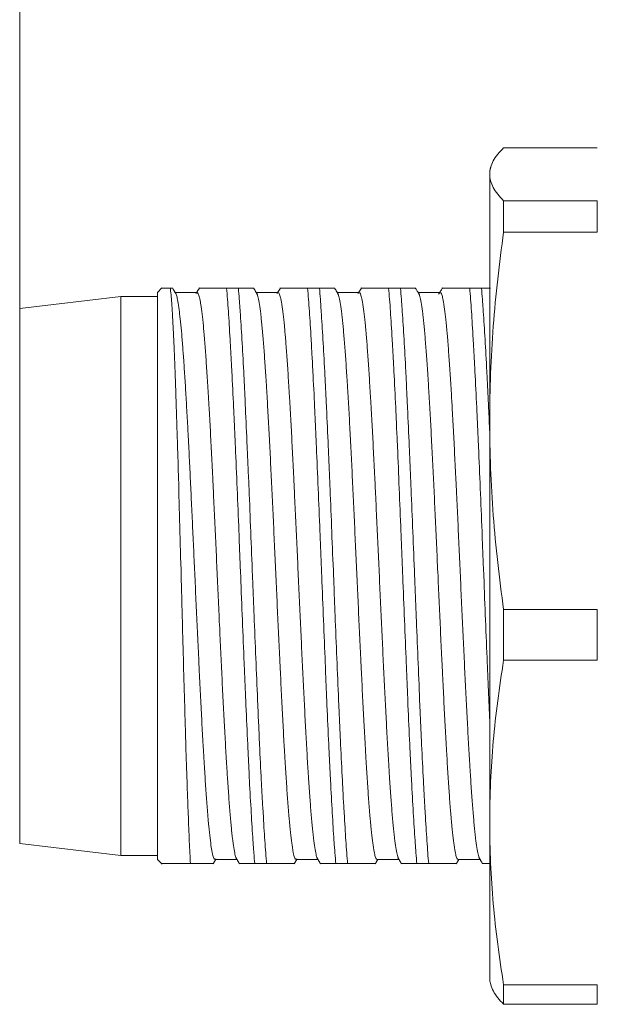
# Model space of a CAD drawing. Header units: millimetres. Extents: x 0 to 420, y 0 to 297.
# Tile 10 of 46: x 79.31 to 86.44, y 131.92 to 144.07. Entities that reach past the tile are written whole.
import ezdxf

# ---------------------------------------------------------------- set-up
doc = ezdxf.new("R2010")
doc.units = ezdxf.units.MM
doc.layers.add('1', color=7, linetype='Continuous', true_color=0xffffff)
doc.styles.add('blockfont', font='simplex.shx')
doc.dimstyles.get("Standard").update_dxf_attribs({"dimtxt": 3.5, "dimasz": 3.5, "dimexe": 0.18, "dimexo": 0.0625, "dimgap": 1, "dimtad": 1, "dimtih": 1, "dimtoh": 1, "dimzin": 0, "dimdsep": 46, "dimtxsty": 'Standard', "dimcen": 0.09, "dimclrt": 5, "dimadec": 0, "dimazin": 0, "dimtfac": 1, "dimtofl": 0, "dimtmove": 0, "dimatfit": 3, "dimfxl": 1, "dimtolj": 1, "dimtzin": 0, "dimarcsym": 0})

# ---------------------------------------------------------------- blocks, each defined once
blk = doc.blocks.new('_U10')
at = {"color": 124, "linetype": 'Continuous', "lineweight": 13, "transparency": 16777216}
for p, q in [((79.315, 140.51), (79.315, 188.041)), ((204.515, 168.015), (204.515, 188.041))]:
    blk.add_line(p, q, dxfattribs=at)
at = {"color": 250, "linetype": 'Continuous', "lineweight": 13, "transparency": 16777216}
blk.add_line((82.815, 186.041), (201.015, 186.041), dxfattribs=at)
at = {"color": 250, "linetype": 'Continuous', "lineweight": 18, "transparency": 16777216}
for points in [[(82.815, 186.624), (82.815, 185.457), (79.315, 186.041)], [(201.015, 186.624), (201.015, 185.457), (204.515, 186.041)]]:
    blk.add_solid(points, dxfattribs=at)
at = {"layer": 'Defpoints', "color": 0, "linetype": 'Continuous', "lineweight": 18, "transparency": 16777216}
for p in [(204.515, 186.041), (204.515, 168.015), (79.315, 140.51)]:
    blk.add_point(p, dxfattribs=at)
at = {"color": 250, "linetype": 'Continuous', "lineweight": 13, "transparency": 16777216, "insert": (133.582, 190.591), "char_height": 3.5, "attachment_point": 1, "style": 'blockfont'}
blk.add_mtext('\\A1;125.20', dxfattribs=at)

msp = doc.modelspace()

# ---------------------------------------------------------------- linework, layer by layer
at = {"layer": '1', "color": 250, "linetype": 'Continuous', "lineweight": 18}
for p, q in [((85.287, 142.495), (86.443, 142.495)), ((85.127, 142.253), (85.115, 142.21)), ((85.115, 142.21), (85.115, 142.167)), ((85.115, 139.125), (85.115, 142.167)), ((86.443, 141.839), (85.287, 141.839)), ((85.287, 141.654), (85.287, 141.839)), ((86.443, 141.839), (86.443, 141.654)), ((85.287, 141.454), (85.287, 141.654)), ((86.443, 141.654), (86.443, 141.454)), ((85.287, 141.454), (86.443, 141.454)), ((81.069, 140.764), (81.015, 140.71)), ((81.015, 137.21), (81.015, 140.71)), ((81.503, 140.71), (81.227, 140.71)), ((82.014, 140.76), (81.868, 140.76)), ((82.503, 140.71), (82.227, 140.71)), ((83.014, 140.76), (82.868, 140.76)), ((83.503, 140.71), (83.227, 140.71)), ((84.014, 140.76), (83.868, 140.76)), ((84.503, 140.71), (84.227, 140.71)), ((85.014, 140.76), (84.868, 140.76)), ((79.315, 140.51), (80.565, 140.66)), ((81.015, 140.66), (80.565, 140.66)), ((80.565, 133.76), (80.565, 140.66)), ((79.315, 133.91), (79.315, 140.51)), ((85.115, 134.167), (85.115, 139.125)), ((81.015, 133.71), (81.015, 137.21)), ((85.287, 136.169), (85.287, 136.795)), ((86.443, 136.795), (85.287, 136.795)), ((86.443, 136.795), (86.443, 136.169)), ((85.287, 136.169), (86.443, 136.169)), ((85.115, 132.21), (85.115, 134.167)), ((79.315, 133.91), (80.565, 133.76)), ((81.015, 133.76), (80.565, 133.76)), ((81.015, 133.71), (81.073, 133.652)), ((81.727, 133.71), (81.997, 133.71)), ((82.215, 133.66), (82.362, 133.66)), ((82.514, 133.66), (82.368, 133.66)), ((82.727, 133.71), (82.997, 133.71)), ((83.215, 133.66), (83.362, 133.66)), ((83.514, 133.66), (83.368, 133.66)), ((83.727, 133.71), (83.997, 133.71)), ((84.215, 133.66), (84.362, 133.66)), ((84.514, 133.66), (84.368, 133.66)), ((84.727, 133.71), (84.997, 133.71)), ((85.115, 132.21), (85.127, 132.167)), ((85.287, 131.924), (85.287, 132.166)), ((86.443, 132.166), (85.287, 132.166)), ((86.443, 132.166), (86.443, 131.924)), ((85.287, 131.924), (86.443, 131.924))]:
    msp.add_line(p, q, dxfattribs=at)
for points, knots in [([(85.115, 142.167), (85.115, 142.195), (85.119, 142.222), (85.134, 142.277), (85.145, 142.304), (85.189, 142.386), (85.233, 142.441), (85.287, 142.495)], [0, 0, 0, 0, 0.25, 0.25, 0.5, 0.5, 1, 1, 1, 1]), ([(85.287, 141.839), (85.233, 141.893), (85.189, 141.948), (85.145, 142.03), (85.134, 142.057), (85.119, 142.112), (85.115, 142.14), (85.115, 142.167)], [0, 0, 0, 0, 0.5, 0.5, 0.75, 0.75, 1, 1, 1, 1]), ([(85.115, 139.125), (85.115, 139.32), (85.119, 139.515), (85.134, 139.904), (85.145, 140.098), (85.189, 140.68), (85.233, 141.068), (85.287, 141.454)], [0, 0, 0, 0, 0.25, 0.25, 0.5, 0.5, 1, 1, 1, 1]), ([(81.174, 140.76), (81.142, 140.76), (81.117, 140.76), (81.081, 140.76), (81.07, 140.76), (81.065, 140.76), (81.065, 140.76), (81.065, 140.76)], [0, 0, 0, 0, 0.440303, 0.440303, 0.880606, 0.880606, 1, 1, 1, 1]), ([(81.204, 140.76), (81.204, 140.76), (81.203, 140.76), (81.198, 140.76), (81.194, 140.76), (81.185, 140.76), (81.18, 140.76), (81.174, 140.76)], [0, 0, 0, 0, 0.357059, 0.357059, 0.67853, 0.67853, 1, 1, 1, 1]), ([(81.308, 137.21), (81.302, 137.417), (81.296, 137.622), (81.285, 138.024), (81.28, 138.222), (81.274, 138.441), (81.273, 138.466), (81.272, 138.514), (81.27, 138.586), (81.268, 138.657), (81.263, 138.797), (81.261, 138.888), (81.252, 139.155), (81.247, 139.324), (81.24, 139.525), (81.238, 139.564), (81.236, 139.642), (81.234, 139.68), (81.23, 139.791), (81.227, 139.862), (81.222, 139.997), (81.216, 140.126), (81.21, 140.241), (81.207, 140.31), (81.206, 140.323), (81.205, 140.349), (81.204, 140.362), (81.202, 140.4), (81.201, 140.425), (81.196, 140.495), (81.194, 140.538), (81.185, 140.654), (81.179, 140.715), (81.174, 140.76)], [0, 0, 0, 0, 0.125, 0.125, 0.25, 0.25, 0.265625, 0.265625, 0.28125, 0.3125, 0.3125, 0.375, 0.375, 0.5, 0.5, 0.53125, 0.53125, 0.5625, 0.5625, 0.625, 0.625, 0.6875, 0.75, 0.75, 0.765625, 0.765625, 0.78125, 0.78125, 0.8125, 0.8125, 0.875, 0.875, 1, 1, 1, 1]), ([(81.753, 137.21), (81.748, 137.325), (81.743, 137.44), (81.732, 137.667), (81.722, 137.893), (81.711, 138.115), (81.705, 138.252), (81.704, 138.279), (81.701, 138.334), (81.7, 138.361), (81.696, 138.443), (81.693, 138.497), (81.685, 138.656), (81.675, 138.862), (81.665, 139.058), (81.657, 139.2), (81.653, 139.271), (81.649, 139.339), (81.646, 139.385), (81.645, 139.408), (81.638, 139.519), (81.628, 139.689), (81.612, 139.918), (81.602, 140.055), (81.596, 140.135), (81.594, 140.151), (81.592, 140.181), (81.59, 140.197), (81.586, 140.241), (81.584, 140.269), (81.576, 140.35), (81.565, 140.448), (81.555, 140.525), (81.547, 140.575), (81.545, 140.59), (81.54, 140.618), (81.537, 140.631), (81.529, 140.665), (81.519, 140.698), (81.508, 140.71), (81.503, 140.71), (81.503, 140.71), (81.503, 140.71)], [0, 0, 0, 0, 0.062478, 0.062478, 0.124957, 0.187435, 0.187435, 0.203055, 0.203055, 0.218675, 0.218675, 0.249914, 0.249914, 0.312392, 0.374871, 0.374871, 0.40611, 0.42173, 0.42173, 0.437349, 0.437349, 0.499828, 0.562306, 0.624785, 0.624785, 0.640405, 0.640405, 0.656024, 0.656024, 0.687263, 0.687263, 0.749742, 0.81222, 0.81222, 0.84346, 0.84346, 0.874699, 0.874699, 0.937177, 0.999656, 0.999656, 1, 1, 1, 1]), ([(81.868, 140.76), (81.838, 140.76), (81.783, 140.76), (81.712, 140.76), (81.652, 140.76), (81.602, 140.76), (81.564, 140.76), (81.538, 140.76), (81.525, 140.76), (81.525, 140.76), (81.53, 140.76), (81.532, 140.76)], [0, 0, 0, 0, 0.118383, 0.236765, 0.355148, 0.473531, 0.591913, 0.710296, 0.828679, 0.947061, 1, 1, 1, 1]), ([(81.868, 140.76), (81.875, 140.675), (81.883, 140.58), (81.897, 140.371), (81.904, 140.257), (81.913, 140.102), (81.915, 140.07), (81.918, 140.005), (81.92, 139.972), (81.926, 139.872), (81.929, 139.803), (81.94, 139.591), (81.948, 139.443), (81.958, 139.211), (81.962, 139.132), (81.967, 139.011), (81.969, 138.97), (81.973, 138.887), (81.975, 138.845), (81.984, 138.635), (81.991, 138.464), (82.005, 138.115), (82.013, 137.938), (82.022, 137.713), (82.023, 137.667), (82.027, 137.576), (82.029, 137.53), (82.034, 137.393), (82.038, 137.301), (82.042, 137.21)], [0, 0, 0, 0, 0.125, 0.125, 0.25, 0.25, 0.28125, 0.28125, 0.3125, 0.3125, 0.375, 0.375, 0.5, 0.5, 0.5625, 0.5625, 0.59375, 0.59375, 0.625, 0.625, 0.75, 0.75, 0.875, 0.875, 0.90625, 0.90625, 0.9375, 0.9375, 1, 1, 1, 1]), ([(82.204, 140.76), (82.203, 140.76), (82.201, 140.76), (82.191, 140.76), (82.165, 140.76), (82.127, 140.76), (82.078, 140.76), (82.037, 140.76), (82.014, 140.76)], [0, 0, 0, 0, 0.063008, 0.250406, 0.437805, 0.625203, 0.812602, 1, 1, 1, 1]), ([(82.188, 137.21), (82.181, 137.393), (82.173, 137.575), (82.159, 137.934), (82.152, 138.111), (82.143, 138.33), (82.141, 138.374), (82.137, 138.461), (82.135, 138.504), (82.13, 138.634), (82.126, 138.719), (82.115, 138.969), (82.108, 139.13), (82.097, 139.362), (82.094, 139.438), (82.088, 139.55), (82.087, 139.587), (82.083, 139.66), (82.081, 139.696), (82.072, 139.874), (82.065, 140.006), (82.05, 140.254), (82.043, 140.368), (82.034, 140.5), (82.032, 140.526), (82.029, 140.576), (82.027, 140.601), (82.021, 140.672), (82.018, 140.717), (82.014, 140.76)], [0, 0, 0, 0, 0.125, 0.125, 0.25, 0.25, 0.28125, 0.28125, 0.3125, 0.3125, 0.375, 0.375, 0.5, 0.5, 0.5625, 0.5625, 0.59375, 0.59375, 0.625, 0.625, 0.75, 0.75, 0.875, 0.875, 0.90625, 0.90625, 0.9375, 0.9375, 1, 1, 1, 1]), ([(82.753, 137.21), (82.748, 137.325), (82.743, 137.44), (82.732, 137.667), (82.722, 137.893), (82.711, 138.115), (82.705, 138.252), (82.704, 138.279), (82.701, 138.334), (82.7, 138.361), (82.696, 138.443), (82.693, 138.497), (82.685, 138.656), (82.675, 138.862), (82.665, 139.058), (82.657, 139.2), (82.653, 139.271), (82.649, 139.339), (82.646, 139.385), (82.645, 139.408), (82.638, 139.519), (82.628, 139.689), (82.612, 139.918), (82.602, 140.055), (82.596, 140.135), (82.594, 140.151), (82.592, 140.181), (82.59, 140.197), (82.586, 140.241), (82.584, 140.269), (82.576, 140.35), (82.565, 140.448), (82.555, 140.525), (82.547, 140.575), (82.545, 140.59), (82.54, 140.618), (82.537, 140.631), (82.529, 140.665), (82.519, 140.698), (82.508, 140.71), (82.503, 140.71), (82.503, 140.71), (82.503, 140.71)], [0, 0, 0, 0, 0.062479, 0.062479, 0.124957, 0.187436, 0.187436, 0.203055, 0.203055, 0.218675, 0.218675, 0.249914, 0.249914, 0.312393, 0.374872, 0.374872, 0.406111, 0.421731, 0.421731, 0.43735, 0.43735, 0.499829, 0.562307, 0.624786, 0.624786, 0.640406, 0.640406, 0.656025, 0.656025, 0.687265, 0.687265, 0.749743, 0.812222, 0.812222, 0.843461, 0.843461, 0.874701, 0.874701, 0.937179, 0.999658, 0.999658, 1, 1, 1, 1]), ([(82.868, 140.76), (82.838, 140.76), (82.783, 140.76), (82.712, 140.76), (82.652, 140.76), (82.602, 140.76), (82.564, 140.76), (82.538, 140.76), (82.525, 140.76), (82.525, 140.76), (82.53, 140.76), (82.532, 140.76)], [0, 0, 0, 0, 0.118309, 0.236619, 0.354928, 0.473238, 0.591547, 0.709857, 0.828166, 0.946475, 1, 1, 1, 1]), ([(82.868, 140.76), (82.875, 140.675), (82.883, 140.58), (82.897, 140.371), (82.904, 140.257), (82.913, 140.102), (82.915, 140.07), (82.918, 140.005), (82.92, 139.972), (82.926, 139.872), (82.929, 139.803), (82.94, 139.591), (82.948, 139.443), (82.958, 139.211), (82.962, 139.132), (82.967, 139.011), (82.969, 138.97), (82.973, 138.887), (82.975, 138.845), (82.984, 138.635), (82.991, 138.464), (83.005, 138.115), (83.013, 137.938), (83.022, 137.713), (83.023, 137.667), (83.027, 137.576), (83.029, 137.53), (83.034, 137.393), (83.038, 137.301), (83.042, 137.21)], [0, 0, 0, 0, 0.125, 0.125, 0.25, 0.25, 0.28125, 0.28125, 0.3125, 0.3125, 0.375, 0.375, 0.5, 0.5, 0.5625, 0.5625, 0.59375, 0.59375, 0.625, 0.625, 0.75, 0.75, 0.875, 0.875, 0.90625, 0.90625, 0.9375, 0.9375, 1, 1, 1, 1]), ([(83.202, 140.76), (83.202, 140.76), (83.204, 140.76), (83.204, 140.76), (83.191, 140.76), (83.165, 140.76), (83.127, 140.76), (83.078, 140.76), (83.037, 140.76), (83.014, 140.76)], [0, 0, 0, 0, 0.00685, 0.172375, 0.3379, 0.503425, 0.66895, 0.834475, 1, 1, 1, 1]), ([(83.188, 137.21), (83.181, 137.393), (83.173, 137.575), (83.159, 137.934), (83.152, 138.111), (83.143, 138.33), (83.141, 138.374), (83.137, 138.461), (83.135, 138.504), (83.13, 138.634), (83.126, 138.719), (83.115, 138.969), (83.108, 139.13), (83.097, 139.362), (83.094, 139.438), (83.088, 139.55), (83.087, 139.587), (83.083, 139.66), (83.081, 139.696), (83.072, 139.874), (83.065, 140.006), (83.05, 140.254), (83.043, 140.368), (83.034, 140.5), (83.032, 140.526), (83.029, 140.576), (83.027, 140.601), (83.021, 140.672), (83.018, 140.717), (83.014, 140.76)], [0, 0, 0, 0, 0.125, 0.125, 0.25, 0.25, 0.28125, 0.28125, 0.3125, 0.3125, 0.375, 0.375, 0.5, 0.5, 0.5625, 0.5625, 0.59375, 0.59375, 0.625, 0.625, 0.75, 0.75, 0.875, 0.875, 0.90625, 0.90625, 0.9375, 0.9375, 1, 1, 1, 1]), ([(83.753, 137.21), (83.748, 137.325), (83.743, 137.44), (83.732, 137.667), (83.722, 137.893), (83.711, 138.115), (83.705, 138.252), (83.704, 138.279), (83.701, 138.334), (83.7, 138.361), (83.696, 138.443), (83.693, 138.497), (83.685, 138.656), (83.675, 138.862), (83.665, 139.058), (83.657, 139.2), (83.653, 139.271), (83.649, 139.339), (83.646, 139.385), (83.645, 139.408), (83.638, 139.519), (83.628, 139.689), (83.612, 139.918), (83.602, 140.055), (83.596, 140.135), (83.594, 140.151), (83.592, 140.181), (83.59, 140.197), (83.586, 140.241), (83.584, 140.269), (83.576, 140.35), (83.565, 140.448), (83.555, 140.525), (83.547, 140.575), (83.545, 140.59), (83.54, 140.618), (83.537, 140.631), (83.529, 140.665), (83.519, 140.698), (83.508, 140.71), (83.503, 140.71), (83.503, 140.71), (83.503, 140.71)], [0, 0, 0, 0, 0.062479, 0.062479, 0.124957, 0.187436, 0.187436, 0.203055, 0.203055, 0.218675, 0.218675, 0.249914, 0.249914, 0.312393, 0.374871, 0.374871, 0.40611, 0.42173, 0.42173, 0.43735, 0.43735, 0.499828, 0.562307, 0.624785, 0.624785, 0.640405, 0.640405, 0.656024, 0.656024, 0.687264, 0.687264, 0.749742, 0.812221, 0.812221, 0.84346, 0.84346, 0.874699, 0.874699, 0.937178, 0.999656, 0.999656, 1, 1, 1, 1]), ([(83.868, 140.76), (83.838, 140.76), (83.783, 140.76), (83.712, 140.76), (83.652, 140.76), (83.602, 140.76), (83.564, 140.76), (83.538, 140.76), (83.525, 140.76), (83.525, 140.76), (83.53, 140.76), (83.532, 140.76)], [0, 0, 0, 0, 0.118236, 0.236471, 0.354707, 0.472942, 0.591178, 0.709413, 0.827649, 0.945884, 1, 1, 1, 1]), ([(83.868, 140.76), (83.875, 140.675), (83.883, 140.58), (83.897, 140.371), (83.904, 140.257), (83.913, 140.102), (83.915, 140.07), (83.918, 140.005), (83.92, 139.972), (83.926, 139.872), (83.929, 139.803), (83.94, 139.591), (83.948, 139.443), (83.958, 139.211), (83.962, 139.132), (83.967, 139.011), (83.969, 138.97), (83.973, 138.887), (83.975, 138.845), (83.984, 138.635), (83.991, 138.464), (84.005, 138.115), (84.013, 137.938), (84.022, 137.713), (84.023, 137.667), (84.027, 137.576), (84.029, 137.53), (84.034, 137.393), (84.038, 137.301), (84.042, 137.21)], [0, 0, 0, 0, 0.125, 0.125, 0.25, 0.25, 0.28125, 0.28125, 0.3125, 0.3125, 0.375, 0.375, 0.5, 0.5, 0.5625, 0.5625, 0.59375, 0.59375, 0.625, 0.625, 0.75, 0.75, 0.875, 0.875, 0.90625, 0.90625, 0.9375, 0.9375, 1, 1, 1, 1]), ([(84.198, 140.76), (84.2, 140.76), (84.205, 140.76), (84.204, 140.76), (84.191, 140.76), (84.165, 140.76), (84.127, 140.76), (84.078, 140.76), (84.037, 140.76), (84.014, 140.76)], [0, 0, 0, 0, 0.074116, 0.22843, 0.382744, 0.537058, 0.691372, 0.845686, 1, 1, 1, 1]), ([(84.188, 137.21), (84.181, 137.393), (84.173, 137.575), (84.159, 137.934), (84.152, 138.111), (84.143, 138.33), (84.141, 138.374), (84.137, 138.461), (84.135, 138.504), (84.13, 138.634), (84.126, 138.719), (84.115, 138.969), (84.108, 139.13), (84.097, 139.362), (84.094, 139.438), (84.088, 139.55), (84.087, 139.587), (84.083, 139.66), (84.081, 139.696), (84.072, 139.874), (84.065, 140.006), (84.05, 140.254), (84.043, 140.368), (84.034, 140.5), (84.032, 140.526), (84.029, 140.576), (84.027, 140.601), (84.021, 140.672), (84.018, 140.717), (84.014, 140.76)], [0, 0, 0, 0, 0.125, 0.125, 0.25, 0.25, 0.28125, 0.28125, 0.3125, 0.3125, 0.375, 0.375, 0.5, 0.5, 0.5625, 0.5625, 0.59375, 0.59375, 0.625, 0.625, 0.75, 0.75, 0.875, 0.875, 0.90625, 0.90625, 0.9375, 0.9375, 1, 1, 1, 1]), ([(84.753, 137.21), (84.748, 137.325), (84.743, 137.44), (84.732, 137.667), (84.722, 137.893), (84.711, 138.115), (84.705, 138.252), (84.704, 138.279), (84.701, 138.334), (84.7, 138.361), (84.696, 138.443), (84.693, 138.497), (84.685, 138.656), (84.675, 138.862), (84.665, 139.058), (84.657, 139.2), (84.653, 139.271), (84.649, 139.339), (84.646, 139.385), (84.645, 139.408), (84.638, 139.519), (84.628, 139.689), (84.612, 139.918), (84.602, 140.055), (84.596, 140.135), (84.594, 140.151), (84.592, 140.181), (84.59, 140.197), (84.586, 140.241), (84.584, 140.269), (84.576, 140.35), (84.565, 140.448), (84.555, 140.525), (84.547, 140.575), (84.545, 140.59), (84.54, 140.618), (84.537, 140.631), (84.529, 140.665), (84.519, 140.698), (84.508, 140.71), (84.503, 140.71), (84.503, 140.71), (84.503, 140.71)], [0, 0, 0, 0, 0.062479, 0.062479, 0.124957, 0.187436, 0.187436, 0.203056, 0.203056, 0.218675, 0.218675, 0.249914, 0.249914, 0.312393, 0.374872, 0.374872, 0.406111, 0.421731, 0.421731, 0.43735, 0.43735, 0.499829, 0.562308, 0.624786, 0.624786, 0.640406, 0.640406, 0.656026, 0.656026, 0.687265, 0.687265, 0.749743, 0.812222, 0.812222, 0.843461, 0.843461, 0.874701, 0.874701, 0.937179, 0.999658, 0.999658, 1, 1, 1, 1]), ([(84.868, 140.76), (84.838, 140.76), (84.783, 140.76), (84.712, 140.76), (84.652, 140.76), (84.602, 140.76), (84.564, 140.76), (84.538, 140.76), (84.525, 140.76), (84.525, 140.76), (84.53, 140.76), (84.532, 140.76)], [0, 0, 0, 0, 0.118159, 0.236318, 0.354477, 0.472636, 0.590795, 0.708954, 0.827113, 0.945272, 1, 1, 1, 1]), ([(84.868, 140.76), (84.875, 140.675), (84.883, 140.58), (84.897, 140.371), (84.904, 140.257), (84.913, 140.102), (84.915, 140.07), (84.918, 140.005), (84.92, 139.972), (84.926, 139.872), (84.929, 139.803), (84.94, 139.591), (84.948, 139.443), (84.958, 139.211), (84.962, 139.132), (84.967, 139.011), (84.969, 138.97), (84.973, 138.887), (84.975, 138.845), (84.984, 138.635), (84.991, 138.464), (85.005, 138.115), (85.013, 137.938), (85.022, 137.713), (85.023, 137.667), (85.027, 137.576), (85.029, 137.53), (85.034, 137.393), (85.038, 137.301), (85.042, 137.21)], [0, 0, 0, 0, 0.125, 0.125, 0.25, 0.25, 0.28125, 0.28125, 0.3125, 0.3125, 0.375, 0.375, 0.5, 0.5, 0.5625, 0.5625, 0.59375, 0.59375, 0.625, 0.625, 0.75, 0.75, 0.875, 0.875, 0.90625, 0.90625, 0.9375, 0.9375, 1, 1, 1, 1]), ([(85.124, 140.76), (85.11, 140.76), (85.077, 140.76), (85.037, 140.76), (85.014, 140.76)], [0, 0, 0, 0, 0.494916, 1, 1, 1, 1]), ([(85.115, 138.982), (85.11, 139.086), (85.106, 139.186), (85.097, 139.362), (85.094, 139.438), (85.088, 139.55), (85.087, 139.587), (85.083, 139.66), (85.081, 139.696), (85.072, 139.874), (85.065, 140.006), (85.05, 140.254), (85.043, 140.368), (85.034, 140.5), (85.032, 140.526), (85.029, 140.576), (85.027, 140.601), (85.021, 140.672), (85.018, 140.717), (85.014, 140.76)], [0, 0, 0, 0, 0.137024, 0.137024, 0.244896, 0.244896, 0.298832, 0.298832, 0.352768, 0.352768, 0.568512, 0.568512, 0.784256, 0.784256, 0.838192, 0.838192, 0.892128, 0.892128, 1, 1, 1, 1]), ([(81.236, 140.703), (81.239, 140.699), (81.247, 140.683), (81.26, 140.638), (81.269, 140.585), (81.277, 140.538), (81.279, 140.521), (81.283, 140.494), (81.284, 140.484), (81.286, 140.465), (81.293, 140.416), (81.303, 140.315), (81.318, 140.156), (81.327, 140.034), (81.333, 139.952), (81.334, 139.936), (81.337, 139.902), (81.338, 139.885), (81.342, 139.833), (81.344, 139.797), (81.351, 139.689), (81.356, 139.613), (81.366, 139.455), (81.375, 139.292), (81.385, 139.116), (81.391, 139.002), (81.392, 138.979), (81.395, 138.933), (81.398, 138.863), (81.402, 138.793), (81.409, 138.65), (81.414, 138.554), (81.423, 138.357), (81.428, 138.257), (81.435, 138.104), (81.438, 138.053), (81.443, 137.949), (81.445, 137.897), (81.452, 137.74), (81.462, 137.529), (81.472, 137.316), (81.477, 137.21)], [0, 0, 0, 0, 0.038404, 0.098503, 0.158603, 0.158603, 0.188653, 0.188653, 0.203678, 0.203678, 0.218703, 0.278803, 0.338902, 0.399002, 0.399002, 0.414027, 0.414027, 0.429052, 0.429052, 0.459102, 0.459102, 0.519202, 0.519202, 0.579302, 0.639401, 0.639401, 0.654426, 0.654426, 0.669451, 0.699501, 0.699501, 0.759601, 0.759601, 0.819701, 0.819701, 0.849751, 0.849751, 0.8798, 0.8798, 0.9399, 1, 1, 1, 1]), ([(82.237, 140.702), (82.239, 140.7), (82.24, 140.697), (82.243, 140.69), (82.245, 140.687), (82.247, 140.68), (82.251, 140.668), (82.255, 140.654), (82.263, 140.62), (82.273, 140.565), (82.284, 140.488), (82.292, 140.423), (82.294, 140.399), (82.298, 140.362), (82.299, 140.35), (82.302, 140.324), (82.309, 140.257), (82.32, 140.125), (82.331, 139.99), (82.341, 139.845), (82.346, 139.768), (82.353, 139.666), (82.354, 139.645), (82.357, 139.604), (82.361, 139.54), (82.365, 139.475), (82.372, 139.343), (82.383, 139.16), (82.393, 138.964), (82.401, 138.812), (82.403, 138.761), (82.409, 138.656), (82.411, 138.604), (82.419, 138.445), (82.43, 138.229), (82.44, 138.008), (82.448, 137.84), (82.45, 137.784), (82.455, 137.67), (82.458, 137.613), (82.466, 137.441), (82.471, 137.325), (82.477, 137.21)], [0, 0, 0, 0, 0.022036, 0.022036, 0.038335, 0.038335, 0.054635, 0.087233, 0.087233, 0.152431, 0.217629, 0.217629, 0.250227, 0.250227, 0.266527, 0.266527, 0.282826, 0.348024, 0.413221, 0.413221, 0.478419, 0.478419, 0.494718, 0.494718, 0.511018, 0.543617, 0.543617, 0.608814, 0.674012, 0.674012, 0.706611, 0.706611, 0.73921, 0.73921, 0.804407, 0.869605, 0.869605, 0.902204, 0.902204, 0.934802, 0.934802, 1, 1, 1, 1]), ([(83.238, 140.701), (83.239, 140.699), (83.241, 140.696), (83.243, 140.69), (83.245, 140.687), (83.247, 140.68), (83.251, 140.668), (83.255, 140.654), (83.263, 140.62), (83.273, 140.565), (83.284, 140.488), (83.292, 140.423), (83.294, 140.399), (83.298, 140.362), (83.299, 140.35), (83.302, 140.324), (83.309, 140.257), (83.32, 140.125), (83.331, 139.99), (83.341, 139.845), (83.346, 139.768), (83.353, 139.666), (83.354, 139.645), (83.357, 139.604), (83.361, 139.54), (83.365, 139.475), (83.372, 139.343), (83.383, 139.16), (83.393, 138.964), (83.401, 138.812), (83.403, 138.761), (83.409, 138.656), (83.411, 138.604), (83.419, 138.445), (83.43, 138.229), (83.44, 138.008), (83.448, 137.84), (83.45, 137.784), (83.455, 137.67), (83.458, 137.613), (83.466, 137.441), (83.471, 137.325), (83.477, 137.21)], [0, 0, 0, 0, 0.018068, 0.018068, 0.034433, 0.034433, 0.050799, 0.08353, 0.08353, 0.148992, 0.214454, 0.214454, 0.247185, 0.247185, 0.263551, 0.263551, 0.279916, 0.345379, 0.410841, 0.410841, 0.476303, 0.476303, 0.492668, 0.492668, 0.509034, 0.541765, 0.541765, 0.607227, 0.672689, 0.672689, 0.70542, 0.70542, 0.738151, 0.738151, 0.803614, 0.869076, 0.869076, 0.901807, 0.901807, 0.934538, 0.934538, 1, 1, 1, 1]), ([(84.239, 140.699), (84.24, 140.697), (84.241, 140.695), (84.243, 140.69), (84.245, 140.687), (84.247, 140.68), (84.251, 140.668), (84.255, 140.654), (84.263, 140.62), (84.273, 140.565), (84.284, 140.488), (84.292, 140.423), (84.294, 140.399), (84.298, 140.362), (84.299, 140.35), (84.302, 140.324), (84.309, 140.257), (84.32, 140.125), (84.331, 139.99), (84.341, 139.845), (84.346, 139.768), (84.353, 139.666), (84.354, 139.645), (84.357, 139.604), (84.361, 139.54), (84.365, 139.475), (84.372, 139.343), (84.383, 139.16), (84.393, 138.964), (84.401, 138.812), (84.403, 138.761), (84.409, 138.656), (84.411, 138.604), (84.419, 138.445), (84.43, 138.229), (84.44, 138.008), (84.448, 137.84), (84.45, 137.784), (84.455, 137.67), (84.458, 137.613), (84.466, 137.441), (84.471, 137.325), (84.477, 137.21)], [0, 0, 0, 0, 0.01189, 0.01189, 0.028359, 0.028359, 0.044827, 0.077764, 0.077764, 0.143638, 0.209512, 0.209512, 0.242449, 0.242449, 0.258918, 0.258918, 0.275386, 0.34126, 0.407134, 0.407134, 0.473008, 0.473008, 0.489477, 0.489477, 0.505945, 0.538882, 0.538882, 0.604756, 0.67063, 0.67063, 0.703567, 0.703567, 0.736504, 0.736504, 0.802378, 0.868252, 0.868252, 0.901189, 0.901189, 0.934126, 0.934126, 1, 1, 1, 1]), ([(85.287, 136.795), (85.233, 137.182), (85.189, 137.569), (85.145, 138.152), (85.134, 138.346), (85.119, 138.735), (85.115, 138.93), (85.115, 139.125)], [0, 0, 0, 0, 0.5, 0.5, 0.75, 0.75, 1, 1, 1, 1]), ([(81.422, 133.66), (81.418, 133.741), (81.413, 133.833), (81.403, 134.038), (81.399, 134.151), (81.393, 134.305), (81.392, 134.336), (81.389, 134.4), (81.388, 134.433), (81.385, 134.533), (81.382, 134.602), (81.375, 134.813), (81.37, 134.961), (81.363, 135.194), (81.361, 135.274), (81.357, 135.396), (81.356, 135.437), (81.354, 135.499), (81.353, 135.52), (81.352, 135.562), (81.347, 135.752), (81.341, 135.945), (81.332, 136.297), (81.327, 136.476), (81.321, 136.704), (81.32, 136.749), (81.317, 136.841), (81.316, 136.887), (81.312, 137.025), (81.31, 137.117), (81.308, 137.21)], [0, 0, 0, 0, 0.125, 0.125, 0.25, 0.25, 0.28125, 0.28125, 0.3125, 0.3125, 0.375, 0.375, 0.5, 0.5, 0.5625, 0.5625, 0.59375, 0.59375, 0.609375, 0.609375, 0.625, 0.75, 0.75, 0.875, 0.875, 0.90625, 0.90625, 0.9375, 0.9375, 1, 1, 1, 1]), ([(81.477, 137.21), (81.482, 137.094), (81.487, 136.979), (81.497, 136.752), (81.508, 136.527), (81.518, 136.305), (81.525, 136.167), (81.526, 136.14), (81.529, 136.085), (81.53, 136.058), (81.534, 135.976), (81.537, 135.923), (81.544, 135.764), (81.555, 135.557), (81.565, 135.362), (81.573, 135.219), (81.577, 135.149), (81.581, 135.08), (81.583, 135.034), (81.585, 135.012), (81.591, 134.9), (81.602, 134.731), (81.617, 134.501), (81.627, 134.364), (81.634, 134.285), (81.635, 134.269), (81.638, 134.238), (81.639, 134.223), (81.643, 134.178), (81.646, 134.15), (81.654, 134.069), (81.664, 133.971), (81.674, 133.894), (81.682, 133.844), (81.685, 133.829), (81.69, 133.801), (81.693, 133.788), (81.7, 133.755), (81.711, 133.721), (81.721, 133.71), (81.727, 133.71), (81.727, 133.71), (81.727, 133.71)], [0, 0, 0, 0, 0.062478, 0.062478, 0.124957, 0.187435, 0.187435, 0.203055, 0.203055, 0.218674, 0.218674, 0.249914, 0.249914, 0.312392, 0.37487, 0.37487, 0.40611, 0.421729, 0.421729, 0.437349, 0.437349, 0.499827, 0.562306, 0.624784, 0.624784, 0.640404, 0.640404, 0.656023, 0.656023, 0.687263, 0.687263, 0.749741, 0.812219, 0.812219, 0.843459, 0.843459, 0.874698, 0.874698, 0.937176, 0.999655, 0.999655, 1, 1, 1, 1]), ([(81.99, 133.721), (81.989, 133.722), (81.988, 133.724), (81.986, 133.729), (81.985, 133.732), (81.982, 133.739), (81.978, 133.751), (81.974, 133.766), (81.967, 133.799), (81.956, 133.854), (81.946, 133.931), (81.938, 133.997), (81.935, 134.02), (81.931, 134.057), (81.93, 134.07), (81.928, 134.096), (81.921, 134.162), (81.909, 134.294), (81.899, 134.43), (81.889, 134.575), (81.883, 134.651), (81.877, 134.753), (81.875, 134.774), (81.873, 134.816), (81.869, 134.879), (81.865, 134.944), (81.857, 135.077), (81.847, 135.26), (81.837, 135.455), (81.829, 135.607), (81.826, 135.659), (81.821, 135.763), (81.818, 135.816), (81.81, 135.975), (81.8, 136.19), (81.79, 136.411), (81.782, 136.579), (81.779, 136.635), (81.774, 136.749), (81.771, 136.806), (81.763, 136.979), (81.758, 137.094), (81.753, 137.21)], [0, 0, 0, 0, 0.012119, 0.012119, 0.028583, 0.028583, 0.045048, 0.077977, 0.077977, 0.143836, 0.209695, 0.209695, 0.242624, 0.242624, 0.259089, 0.259089, 0.275554, 0.341412, 0.407271, 0.407271, 0.47313, 0.47313, 0.489595, 0.489595, 0.506059, 0.538989, 0.538989, 0.604847, 0.670706, 0.670706, 0.703636, 0.703636, 0.736565, 0.736565, 0.802424, 0.868282, 0.868282, 0.901212, 0.901212, 0.934141, 0.934141, 1, 1, 1, 1]), ([(82.042, 137.21), (82.049, 137.026), (82.056, 136.845), (82.071, 136.486), (82.078, 136.308), (82.087, 136.089), (82.089, 136.046), (82.092, 135.958), (82.094, 135.915), (82.1, 135.785), (82.103, 135.7), (82.114, 135.45), (82.121, 135.289), (82.132, 135.057), (82.136, 134.981), (82.141, 134.87), (82.143, 134.833), (82.147, 134.76), (82.148, 134.724), (82.157, 134.546), (82.165, 134.413), (82.179, 134.166), (82.186, 134.051), (82.195, 133.919), (82.197, 133.894), (82.201, 133.843), (82.203, 133.819), (82.208, 133.747), (82.212, 133.702), (82.215, 133.66)], [0, 0, 0, 0, 0.125, 0.125, 0.25, 0.25, 0.28125, 0.28125, 0.3125, 0.3125, 0.375, 0.375, 0.5, 0.5, 0.5625, 0.5625, 0.59375, 0.59375, 0.625, 0.625, 0.75, 0.75, 0.875, 0.875, 0.90625, 0.90625, 0.9375, 0.9375, 1, 1, 1, 1]), ([(82.362, 133.66), (82.354, 133.744), (82.347, 133.839), (82.333, 134.048), (82.326, 134.162), (82.317, 134.318), (82.315, 134.349), (82.311, 134.414), (82.309, 134.447), (82.304, 134.548), (82.3, 134.617), (82.289, 134.828), (82.282, 134.976), (82.271, 135.208), (82.268, 135.287), (82.262, 135.409), (82.26, 135.45), (82.257, 135.532), (82.255, 135.574), (82.246, 135.784), (82.239, 135.955), (82.224, 136.304), (82.217, 136.481), (82.208, 136.707), (82.206, 136.752), (82.202, 136.843), (82.201, 136.889), (82.195, 137.026), (82.192, 137.118), (82.188, 137.21)], [0, 0, 0, 0, 0.125, 0.125, 0.25, 0.25, 0.28125, 0.28125, 0.3125, 0.3125, 0.375, 0.375, 0.5, 0.5, 0.5625, 0.5625, 0.59375, 0.59375, 0.625, 0.625, 0.75, 0.75, 0.875, 0.875, 0.90625, 0.90625, 0.9375, 0.9375, 1, 1, 1, 1]), ([(82.477, 137.21), (82.482, 137.094), (82.487, 136.979), (82.497, 136.752), (82.508, 136.527), (82.518, 136.305), (82.525, 136.167), (82.526, 136.14), (82.529, 136.085), (82.53, 136.058), (82.534, 135.976), (82.537, 135.923), (82.544, 135.764), (82.555, 135.557), (82.565, 135.362), (82.573, 135.219), (82.577, 135.149), (82.581, 135.08), (82.583, 135.034), (82.585, 135.012), (82.591, 134.9), (82.602, 134.731), (82.617, 134.501), (82.627, 134.364), (82.634, 134.285), (82.635, 134.269), (82.638, 134.238), (82.639, 134.223), (82.643, 134.178), (82.646, 134.15), (82.654, 134.069), (82.664, 133.971), (82.674, 133.894), (82.682, 133.844), (82.685, 133.829), (82.69, 133.801), (82.693, 133.788), (82.7, 133.755), (82.711, 133.721), (82.721, 133.71), (82.727, 133.71), (82.727, 133.71), (82.727, 133.71)], [0, 0, 0, 0, 0.062478, 0.062478, 0.124957, 0.187435, 0.187435, 0.203055, 0.203055, 0.218674, 0.218674, 0.249914, 0.249914, 0.312392, 0.374871, 0.374871, 0.40611, 0.421729, 0.421729, 0.437349, 0.437349, 0.499827, 0.562306, 0.624784, 0.624784, 0.640404, 0.640404, 0.656023, 0.656023, 0.687263, 0.687263, 0.749741, 0.812219, 0.812219, 0.843459, 0.843459, 0.874698, 0.874698, 0.937176, 0.999655, 0.999655, 1, 1, 1, 1]), ([(82.99, 133.721), (82.989, 133.722), (82.988, 133.724), (82.986, 133.729), (82.985, 133.732), (82.982, 133.739), (82.978, 133.751), (82.974, 133.766), (82.967, 133.799), (82.956, 133.854), (82.946, 133.931), (82.938, 133.997), (82.935, 134.02), (82.931, 134.057), (82.93, 134.07), (82.928, 134.096), (82.921, 134.162), (82.909, 134.294), (82.899, 134.43), (82.889, 134.575), (82.883, 134.651), (82.877, 134.753), (82.875, 134.774), (82.873, 134.816), (82.869, 134.879), (82.865, 134.944), (82.857, 135.077), (82.847, 135.26), (82.837, 135.455), (82.829, 135.607), (82.826, 135.659), (82.821, 135.763), (82.818, 135.816), (82.81, 135.975), (82.8, 136.19), (82.79, 136.411), (82.782, 136.579), (82.779, 136.635), (82.774, 136.749), (82.771, 136.806), (82.763, 136.979), (82.758, 137.094), (82.753, 137.21)], [0, 0, 0, 0, 0.01215, 0.01215, 0.028615, 0.028615, 0.045079, 0.078007, 0.078007, 0.143864, 0.20972, 0.20972, 0.242649, 0.242649, 0.259113, 0.259113, 0.275577, 0.341434, 0.40729, 0.40729, 0.473147, 0.473147, 0.489611, 0.489611, 0.506075, 0.539004, 0.539004, 0.60486, 0.670717, 0.670717, 0.703645, 0.703645, 0.736573, 0.736573, 0.80243, 0.868287, 0.868287, 0.901215, 0.901215, 0.934143, 0.934143, 1, 1, 1, 1]), ([(83.042, 137.21), (83.049, 137.026), (83.056, 136.845), (83.071, 136.486), (83.078, 136.308), (83.087, 136.089), (83.089, 136.046), (83.092, 135.958), (83.094, 135.915), (83.1, 135.785), (83.103, 135.7), (83.114, 135.45), (83.121, 135.289), (83.132, 135.057), (83.136, 134.981), (83.141, 134.87), (83.143, 134.833), (83.147, 134.76), (83.148, 134.724), (83.157, 134.546), (83.165, 134.413), (83.179, 134.166), (83.186, 134.051), (83.195, 133.919), (83.197, 133.894), (83.201, 133.843), (83.203, 133.819), (83.208, 133.747), (83.212, 133.702), (83.215, 133.66)], [0, 0, 0, 0, 0.125, 0.125, 0.25, 0.25, 0.28125, 0.28125, 0.3125, 0.3125, 0.375, 0.375, 0.5, 0.5, 0.5625, 0.5625, 0.59375, 0.59375, 0.625, 0.625, 0.75, 0.75, 0.875, 0.875, 0.90625, 0.90625, 0.9375, 0.9375, 1, 1, 1, 1]), ([(83.362, 133.66), (83.354, 133.744), (83.347, 133.839), (83.333, 134.048), (83.326, 134.162), (83.317, 134.318), (83.315, 134.349), (83.311, 134.414), (83.309, 134.447), (83.304, 134.548), (83.3, 134.617), (83.289, 134.828), (83.282, 134.976), (83.271, 135.208), (83.268, 135.287), (83.262, 135.409), (83.26, 135.45), (83.257, 135.532), (83.255, 135.574), (83.246, 135.784), (83.239, 135.955), (83.224, 136.304), (83.217, 136.481), (83.208, 136.707), (83.206, 136.752), (83.202, 136.843), (83.201, 136.889), (83.195, 137.026), (83.192, 137.118), (83.188, 137.21)], [0, 0, 0, 0, 0.125, 0.125, 0.25, 0.25, 0.28125, 0.28125, 0.3125, 0.3125, 0.375, 0.375, 0.5, 0.5, 0.5625, 0.5625, 0.59375, 0.59375, 0.625, 0.625, 0.75, 0.75, 0.875, 0.875, 0.90625, 0.90625, 0.9375, 0.9375, 1, 1, 1, 1]), ([(83.477, 137.21), (83.482, 137.094), (83.487, 136.979), (83.497, 136.752), (83.508, 136.527), (83.518, 136.305), (83.525, 136.167), (83.526, 136.14), (83.529, 136.085), (83.53, 136.058), (83.534, 135.976), (83.537, 135.923), (83.544, 135.764), (83.555, 135.557), (83.565, 135.362), (83.573, 135.219), (83.577, 135.149), (83.581, 135.08), (83.583, 135.034), (83.585, 135.012), (83.591, 134.9), (83.602, 134.731), (83.617, 134.501), (83.627, 134.364), (83.634, 134.285), (83.635, 134.269), (83.638, 134.238), (83.639, 134.223), (83.643, 134.178), (83.646, 134.15), (83.654, 134.069), (83.664, 133.971), (83.674, 133.894), (83.682, 133.844), (83.685, 133.829), (83.69, 133.801), (83.693, 133.788), (83.7, 133.755), (83.711, 133.721), (83.721, 133.71), (83.727, 133.71), (83.727, 133.71), (83.727, 133.71)], [0, 0, 0, 0, 0.062479, 0.062479, 0.124957, 0.187436, 0.187436, 0.203055, 0.203055, 0.218675, 0.218675, 0.249914, 0.249914, 0.312393, 0.374872, 0.374872, 0.406111, 0.421731, 0.421731, 0.43735, 0.43735, 0.499829, 0.562308, 0.624786, 0.624786, 0.640406, 0.640406, 0.656025, 0.656025, 0.687265, 0.687265, 0.749743, 0.812222, 0.812222, 0.843461, 0.843461, 0.874701, 0.874701, 0.937179, 0.999658, 0.999658, 1, 1, 1, 1]), ([(83.99, 133.721), (83.989, 133.722), (83.988, 133.724), (83.986, 133.729), (83.985, 133.732), (83.982, 133.739), (83.978, 133.751), (83.974, 133.766), (83.967, 133.799), (83.956, 133.854), (83.946, 133.931), (83.938, 133.997), (83.935, 134.02), (83.931, 134.057), (83.93, 134.07), (83.928, 134.096), (83.921, 134.162), (83.909, 134.294), (83.899, 134.43), (83.889, 134.575), (83.883, 134.651), (83.877, 134.753), (83.875, 134.774), (83.873, 134.816), (83.869, 134.879), (83.865, 134.944), (83.857, 135.077), (83.847, 135.26), (83.837, 135.455), (83.829, 135.607), (83.826, 135.659), (83.821, 135.763), (83.818, 135.816), (83.81, 135.975), (83.8, 136.19), (83.79, 136.411), (83.782, 136.579), (83.779, 136.635), (83.774, 136.749), (83.771, 136.806), (83.763, 136.979), (83.758, 137.094), (83.753, 137.21)], [0, 0, 0, 0, 0.01215, 0.01215, 0.028614, 0.028614, 0.045078, 0.078007, 0.078007, 0.143863, 0.20972, 0.20972, 0.242648, 0.242648, 0.259112, 0.259112, 0.275577, 0.341433, 0.40729, 0.40729, 0.473147, 0.473147, 0.489611, 0.489611, 0.506075, 0.539003, 0.539003, 0.60486, 0.670717, 0.670717, 0.703645, 0.703645, 0.736573, 0.736573, 0.80243, 0.868287, 0.868287, 0.901215, 0.901215, 0.934143, 0.934143, 1, 1, 1, 1]), ([(84.042, 137.21), (84.049, 137.026), (84.056, 136.845), (84.071, 136.486), (84.078, 136.308), (84.087, 136.089), (84.089, 136.046), (84.092, 135.958), (84.094, 135.915), (84.1, 135.785), (84.103, 135.7), (84.114, 135.45), (84.121, 135.289), (84.132, 135.057), (84.136, 134.981), (84.141, 134.87), (84.143, 134.833), (84.147, 134.76), (84.148, 134.724), (84.157, 134.546), (84.165, 134.413), (84.179, 134.166), (84.186, 134.051), (84.195, 133.919), (84.197, 133.894), (84.201, 133.843), (84.203, 133.819), (84.208, 133.747), (84.212, 133.702), (84.215, 133.66)], [0, 0, 0, 0, 0.125, 0.125, 0.25, 0.25, 0.28125, 0.28125, 0.3125, 0.3125, 0.375, 0.375, 0.5, 0.5, 0.5625, 0.5625, 0.59375, 0.59375, 0.625, 0.625, 0.75, 0.75, 0.875, 0.875, 0.90625, 0.90625, 0.9375, 0.9375, 1, 1, 1, 1]), ([(84.362, 133.66), (84.354, 133.744), (84.347, 133.839), (84.333, 134.048), (84.326, 134.162), (84.317, 134.318), (84.315, 134.349), (84.311, 134.414), (84.309, 134.447), (84.304, 134.548), (84.3, 134.617), (84.289, 134.828), (84.282, 134.976), (84.271, 135.208), (84.268, 135.287), (84.262, 135.409), (84.26, 135.45), (84.257, 135.532), (84.255, 135.574), (84.246, 135.784), (84.239, 135.955), (84.224, 136.304), (84.217, 136.481), (84.208, 136.707), (84.206, 136.752), (84.202, 136.843), (84.201, 136.889), (84.195, 137.026), (84.192, 137.118), (84.188, 137.21)], [0, 0, 0, 0, 0.125, 0.125, 0.25, 0.25, 0.28125, 0.28125, 0.3125, 0.3125, 0.375, 0.375, 0.5, 0.5, 0.5625, 0.5625, 0.59375, 0.59375, 0.625, 0.625, 0.75, 0.75, 0.875, 0.875, 0.90625, 0.90625, 0.9375, 0.9375, 1, 1, 1, 1]), ([(84.477, 137.21), (84.482, 137.094), (84.487, 136.979), (84.497, 136.752), (84.508, 136.527), (84.518, 136.305), (84.525, 136.167), (84.526, 136.14), (84.529, 136.085), (84.53, 136.058), (84.534, 135.976), (84.537, 135.923), (84.544, 135.764), (84.555, 135.557), (84.565, 135.362), (84.573, 135.219), (84.577, 135.149), (84.581, 135.08), (84.583, 135.034), (84.585, 135.012), (84.591, 134.9), (84.602, 134.731), (84.617, 134.501), (84.627, 134.364), (84.634, 134.285), (84.635, 134.269), (84.638, 134.238), (84.639, 134.223), (84.643, 134.178), (84.646, 134.15), (84.654, 134.069), (84.664, 133.971), (84.674, 133.894), (84.682, 133.844), (84.685, 133.829), (84.69, 133.801), (84.693, 133.788), (84.7, 133.755), (84.711, 133.721), (84.721, 133.71), (84.727, 133.71), (84.727, 133.71), (84.727, 133.71)], [0, 0, 0, 0, 0.062479, 0.062479, 0.124957, 0.187436, 0.187436, 0.203056, 0.203056, 0.218675, 0.218675, 0.249915, 0.249915, 0.312393, 0.374872, 0.374872, 0.406111, 0.421731, 0.421731, 0.437351, 0.437351, 0.499829, 0.562308, 0.624786, 0.624786, 0.640406, 0.640406, 0.656026, 0.656026, 0.687265, 0.687265, 0.749744, 0.812222, 0.812222, 0.843462, 0.843462, 0.874701, 0.874701, 0.93718, 0.999658, 0.999658, 1, 1, 1, 1]), ([(84.99, 133.721), (84.989, 133.722), (84.988, 133.724), (84.986, 133.729), (84.985, 133.732), (84.982, 133.739), (84.978, 133.751), (84.974, 133.766), (84.967, 133.799), (84.956, 133.854), (84.946, 133.931), (84.938, 133.997), (84.935, 134.02), (84.931, 134.057), (84.93, 134.07), (84.928, 134.096), (84.921, 134.162), (84.909, 134.294), (84.899, 134.43), (84.889, 134.575), (84.883, 134.651), (84.877, 134.753), (84.875, 134.774), (84.873, 134.816), (84.869, 134.879), (84.865, 134.944), (84.857, 135.077), (84.847, 135.26), (84.837, 135.455), (84.829, 135.607), (84.826, 135.659), (84.821, 135.763), (84.818, 135.816), (84.81, 135.975), (84.8, 136.19), (84.79, 136.411), (84.782, 136.579), (84.779, 136.635), (84.774, 136.749), (84.771, 136.806), (84.763, 136.979), (84.758, 137.094), (84.753, 137.21)], [0, 0, 0, 0, 0.012183, 0.012183, 0.028647, 0.028647, 0.045111, 0.078038, 0.078038, 0.143892, 0.209747, 0.209747, 0.242674, 0.242674, 0.259138, 0.259138, 0.275601, 0.341456, 0.40731, 0.40731, 0.473164, 0.473164, 0.489628, 0.489628, 0.506092, 0.539019, 0.539019, 0.604873, 0.670728, 0.670728, 0.703655, 0.703655, 0.736582, 0.736582, 0.802437, 0.868291, 0.868291, 0.901218, 0.901218, 0.934146, 0.934146, 1, 1, 1, 1]), ([(85.042, 137.21), (85.049, 137.026), (85.056, 136.845), (85.071, 136.486), (85.078, 136.308), (85.087, 136.089), (85.089, 136.046), (85.092, 135.958), (85.094, 135.915), (85.1, 135.785), (85.103, 135.7), (85.109, 135.556), (85.112, 135.495), (85.115, 135.435)], [0, 0, 0, 0, 0.296923, 0.296923, 0.593846, 0.593846, 0.668077, 0.668077, 0.742308, 0.742308, 0.890769, 0.890769, 1, 1, 1, 1]), ([(85.115, 134.167), (85.115, 134.335), (85.119, 134.502), (85.134, 134.837), (85.145, 135.004), (85.189, 135.504), (85.233, 135.837), (85.287, 136.169)], [0, 0, 0, 0, 0.25, 0.25, 0.5, 0.5, 1, 1, 1, 1]), ([(85.287, 132.166), (85.233, 132.498), (85.189, 132.831), (85.145, 133.331), (85.134, 133.498), (85.119, 133.833), (85.115, 134), (85.115, 134.167)], [0, 0, 0, 0, 0.5, 0.5, 0.75, 0.75, 1, 1, 1, 1]), ([(81.065, 133.66), (81.065, 133.66), (81.07, 133.66), (81.094, 133.66), (81.117, 133.66), (81.179, 133.66), (81.219, 133.66), (81.288, 133.66), (81.313, 133.66), (81.365, 133.66), (81.393, 133.66), (81.422, 133.66)], [0, 0, 0, 0, 0.199792, 0.199792, 0.466528, 0.466528, 0.733264, 0.733264, 0.866632, 0.866632, 1, 1, 1, 1]), ([(81.514, 133.66), (81.451, 133.66), (81.393, 133.66), (81.289, 133.66), (81.242, 133.66), (81.164, 133.66), (81.133, 133.66), (81.098, 133.66), (81.083, 133.66), (81.074, 133.66), (81.071, 133.66), (81.071, 133.66), (81.071, 133.66)], [0, 0, 0, 0, 0.263079, 0.263079, 0.526159, 0.526159, 0.789238, 0.789238, 0.920778, 0.986548, 0.986548, 1, 1, 1, 1]), ([(81.422, 133.66), (81.448, 133.66), (81.495, 133.66), (81.556, 133.66), (81.607, 133.66), (81.648, 133.66), (81.678, 133.66), (81.698, 133.66), (81.704, 133.66), (81.704, 133.66), (81.704, 133.66)], [0, 0, 0, 0, 0.139759, 0.279519, 0.419278, 0.559037, 0.698796, 0.838556, 0.978315, 1, 1, 1, 1]), ([(82.368, 133.66), (82.338, 133.66), (82.283, 133.66), (82.212, 133.66), (82.152, 133.66), (82.102, 133.66), (82.064, 133.66), (82.038, 133.66), (82.028, 133.66), (82.026, 133.66), (82.026, 133.66)], [0, 0, 0, 0, 0.137365, 0.274729, 0.412094, 0.549458, 0.686823, 0.824188, 0.961552, 1, 1, 1, 1]), ([(82.026, 133.66), (82.026, 133.66), (82.028, 133.66), (82.039, 133.66), (82.065, 133.66), (82.102, 133.66), (82.152, 133.66), (82.193, 133.66), (82.215, 133.66)], [0, 0, 0, 0, 0.094736, 0.275789, 0.456842, 0.637894, 0.818947, 1, 1, 1, 1]), ([(82.362, 133.66), (82.391, 133.66), (82.446, 133.66), (82.518, 133.66), (82.578, 133.66), (82.627, 133.66), (82.666, 133.66), (82.692, 133.66), (82.702, 133.66), (82.704, 133.66), (82.704, 133.66)], [0, 0, 0, 0, 0.13402, 0.268039, 0.402059, 0.536079, 0.670098, 0.804118, 0.938138, 1, 1, 1, 1]), ([(83.368, 133.66), (83.338, 133.66), (83.283, 133.66), (83.212, 133.66), (83.152, 133.66), (83.102, 133.66), (83.064, 133.66), (83.038, 133.66), (83.028, 133.66), (83.026, 133.66), (83.026, 133.66)], [0, 0, 0, 0, 0.137366, 0.274732, 0.412099, 0.549465, 0.686831, 0.824197, 0.961563, 1, 1, 1, 1]), ([(83.026, 133.66), (83.026, 133.66), (83.028, 133.66), (83.039, 133.66), (83.065, 133.66), (83.102, 133.66), (83.152, 133.66), (83.193, 133.66), (83.215, 133.66)], [0, 0, 0, 0, 0.094758, 0.275806, 0.456855, 0.637903, 0.818952, 1, 1, 1, 1]), ([(83.362, 133.66), (83.391, 133.66), (83.446, 133.66), (83.518, 133.66), (83.578, 133.66), (83.627, 133.66), (83.666, 133.66), (83.692, 133.66), (83.702, 133.66), (83.704, 133.66), (83.704, 133.66)], [0, 0, 0, 0, 0.133355, 0.26671, 0.400065, 0.53342, 0.666776, 0.800131, 0.933486, 1, 1, 1, 1]), ([(84.368, 133.66), (84.338, 133.66), (84.283, 133.66), (84.212, 133.66), (84.152, 133.66), (84.102, 133.66), (84.064, 133.66), (84.038, 133.66), (84.028, 133.66), (84.026, 133.66), (84.026, 133.66)], [0, 0, 0, 0, 0.137366, 0.274732, 0.412099, 0.549465, 0.686831, 0.824197, 0.961563, 1, 1, 1, 1]), ([(84.026, 133.66), (84.026, 133.66), (84.028, 133.66), (84.039, 133.66), (84.065, 133.66), (84.102, 133.66), (84.152, 133.66), (84.193, 133.66), (84.215, 133.66)], [0, 0, 0, 0, 0.094758, 0.275806, 0.456855, 0.637903, 0.818952, 1, 1, 1, 1]), ([(84.362, 133.66), (84.391, 133.66), (84.446, 133.66), (84.518, 133.66), (84.578, 133.66), (84.627, 133.66), (84.666, 133.66), (84.692, 133.66), (84.702, 133.66), (84.704, 133.66), (84.704, 133.66)], [0, 0, 0, 0, 0.13402, 0.268039, 0.402059, 0.536079, 0.670098, 0.804118, 0.938138, 1, 1, 1, 1]), ([(85.107, 133.66), (85.106, 133.66), (85.09, 133.66), (85.064, 133.66), (85.038, 133.66), (85.028, 133.66), (85.026, 133.66), (85.026, 133.66)], [0, 0, 0, 0, 0.020636, 0.319209, 0.617783, 0.916356, 1, 1, 1, 1]), ([(85.026, 133.66), (85.026, 133.66), (85.028, 133.66), (85.039, 133.66), (85.065, 133.66), (85.09, 133.66), (85.105, 133.66), (85.105, 133.66)], [0, 0, 0, 0, 0.147634, 0.429711, 0.711787, 0.993863, 1, 1, 1, 1]), ([(85.127, 132.167), (85.135, 132.14), (85.146, 132.114), (85.189, 132.033), (85.233, 131.978), (85.287, 131.924)], [0, 0, 0, 0, 0.324909, 0.324909, 1, 1, 1, 1])]:
    msp.add_open_spline(points, degree=3, knots=knots, dxfattribs=at)
for points, degree in [([(81.244, 140.69), (81.203, 140.76)], 1), ([(81.535, 140.765), (81.499, 140.71), (81.488, 140.694)], 2), ([(82.244, 140.69), (82.202, 140.762)], 1), ([(82.535, 140.765), (82.499, 140.71), (82.488, 140.694)], 2), ([(83.245, 140.689), (83.2, 140.763)], 1), ([(83.535, 140.765), (83.499, 140.71), (83.488, 140.694)], 2), ([(84.246, 140.687), (84.244, 140.69), (84.195, 140.765)], 2), ([(84.535, 140.765), (84.485, 140.689), (84.484, 140.688)], 2), ([(81.703, 133.659), (81.739, 133.72)], 1), ([(81.983, 133.733), (82.027, 133.658)], 1), ([(82.703, 133.658), (82.739, 133.72)], 1), ([(82.983, 133.733), (83.027, 133.658)], 1), ([(83.703, 133.658), (83.733, 133.71)], 1), ([(83.983, 133.733), (84.027, 133.658)], 1), ([(84.703, 133.658), (84.733, 133.71)], 1), ([(84.983, 133.733), (85.027, 133.658)], 1)]:
    msp.add_open_spline(points, degree=degree, dxfattribs=at)

# ---------------------------------------------------------------- dimensions: what is measured, and where the dimension line sits
at = {"color": 250, "linetype": 'Continuous', "lineweight": 13}
dim = msp.add_linear_dim(base=(204.515, 186.041), p1=(79.315, 140.51), p2=(204.515, 168.015), dimstyle='Standard', override={"dimtxt": 3.5, "dimasz": 3.5, "dimexe": 2, "dimexo": 0, "dimgap": 1.05, "dimtad": 1, "dimtih": 1, "dimtoh": 0, "dimdec": 2, "dimlfac": 1, "dimdsep": 46, "dimlunit": 2, "dimtxsty": 'blockfont', "dimsah": 1, "dimse1": 0, "dimse2": 0, "dimsd1": 0, "dimsd2": 0, "dimclrd": 250, "dimclre": 124, "dimclrt": 250, "dimtol": 0, "dimtm": -0.1, "dimtfac": 0.571429, "dimtdec": 2, "dimtofl": 1, "dimtmove": 0, "dimatfit": 2, "dimlwd": 13, "dimlwe": 13}, dxfattribs=at)
dim.commit()
dim.dimension.update_dxf_attribs({"geometry": '_U10', "text_midpoint": (141.915, 186.041), "dimtype": 160})

doc.saveas('drawing.dxf')
